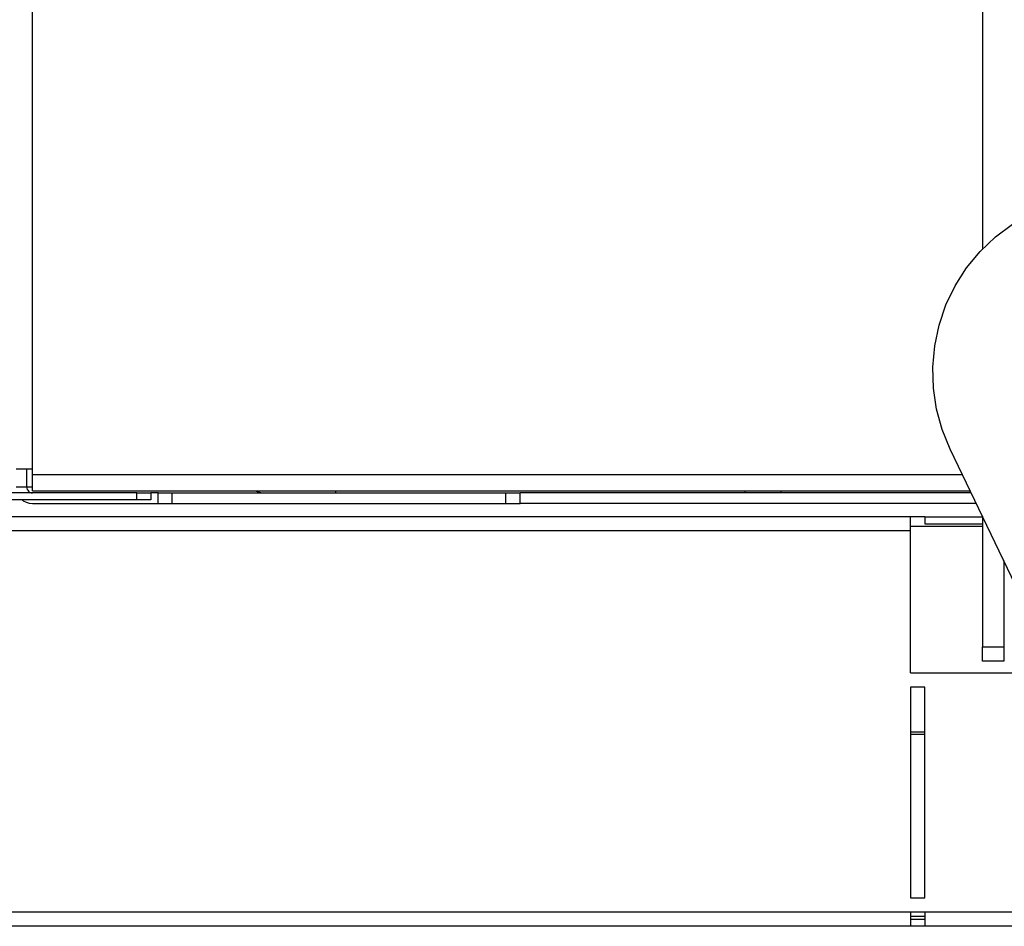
# Model space of a CAD drawing. Header units: millimetres. Extents: x 0 to 39025, y -31299 to 8400.
# Tile 84 of 256: x 15155 to 15294, y -27543 to -27415. Entities that reach past the tile are written whole.
import ezdxf

# ---------------------------------------------------------------- set-up
doc = ezdxf.new("R2010")
doc.units = ezdxf.units.MM

# ---------------------------------------------------------------- blocks, each defined once
blk = doc.blocks.new('Adapt 2 (spodaj)')
at = {"lineweight": 25}
for points in [[(971.8, 64.38), (971.8, 64.38), (971.8, 216.78), (971.8, 216.78)], [(1105.6, 212.98), (1105.6, 212.98), (1105.6, 95.34), (1105.6, 95.34)], [(1120.08, 27.62), (1120.08, 27.62), (1101.07, 67.16), (1101.07, 67.16)], [(971, 61.83), (971, 61.83), (971, 64.38), (971, 64.38)], [(971.8, 63.63), (971.8, 63.63), (971.8, 64.38), (971.8, 64.38)], [(971.8, 63.63), (971.8, 63.63), (1102.77, 63.63), (1102.77, 63.63)], [(986.5, 61.03), (986.5, 61.03), (954.11, 61.03), (954.11, 61.03)], [(971, 61.83), (971, 61.83), (969.5, 61.83), (969.5, 61.83)], [(971.8, 61.83), (971.8, 61.83), (971, 61.83), (971, 61.83)], [(971.8, 61.33), (971.8, 61.33), (1103.87, 61.33), (1103.87, 61.33)], [(986.5, 60.02), (986.5, 60.02), (986.5, 61.03), (986.5, 61.03)], [(986.5, 61.03), (986.5, 61.03), (988.5, 61.03), (988.5, 61.03)], [(988.5, 61.03), (988.5, 61.03), (988.5, 60.02), (988.5, 60.02)], [(989.5, 61.03), (989.5, 61.03), (988.5, 61.03), (988.5, 61.03)], [(989.5, 59.53), (989.5, 59.53), (989.5, 61.03), (989.5, 61.03)], [(989.5, 61.03), (989.5, 61.03), (991.5, 61.03), (991.5, 61.03)], [(991.5, 59.53), (991.5, 59.53), (991.5, 61.03), (991.5, 61.03)], [(991.5, 61.03), (991.5, 61.03), (1038.48, 61.03), (1038.48, 61.03)], [(1038.48, 59.53), (1038.48, 59.53), (1038.48, 61.03), (1038.48, 61.03)], [(1038.48, 61.03), (1038.48, 61.03), (1040.48, 61.03), (1040.48, 61.03)], [(1040.48, 59.53), (1040.48, 59.53), (1040.48, 61.03), (1040.48, 61.03)], [(1104.02, 61.03), (1104.02, 61.03), (1040.48, 61.03), (1040.48, 61.03)], [(986.5, 60.02), (986.5, 60.02), (952.5, 60.02), (952.5, 60.02)], [(988.5, 60.02), (988.5, 60.02), (986.5, 60.02), (986.5, 60.02)], [(971.8, 59.53), (971.8, 59.53), (989.5, 59.53), (989.5, 59.53)], [(989.5, 59.53), (989.5, 59.53), (991.5, 59.53), (991.5, 59.53)], [(991.5, 59.53), (991.5, 59.53), (1038.48, 59.53), (1038.48, 59.53)], [(1038.48, 59.53), (1038.48, 59.53), (1040.48, 59.53), (1040.48, 59.53)], [(1104.74, 59.53), (1104.74, 59.53), (1040.48, 59.53), (1040.48, 59.53)], [(1095.49, 57.66), (1095.49, 57.66), (959.49, 57.66), (959.49, 57.66)], [(1097.49, 57.65), (1097.49, 57.65), (1095.49, 57.65), (1095.49, 57.65)], [(1097.49, 57.66), (1097.49, 57.66), (1097.49, 56.66), (1097.49, 56.66)], [(1097.49, 57.66), (1097.49, 57.66), (1105.6, 57.66), (1105.6, 57.66)], [(1105.6, 57.74), (1105.6, 57.74), (1105.6, 39.33), (1105.6, 39.33)], [(1095.49, 55.66), (1095.49, 55.66), (959.49, 55.66), (959.49, 55.66)], [(1105.6, 56.27), (1105.6, 56.27), (1095.49, 56.27), (1095.49, 56.27)], [(1095.49, 35.66), (1095.49, 35.66), (1095.49, 55.66), (1095.49, 55.66)], [(1097.49, 56.66), (1097.49, 56.66), (1105.6, 56.66), (1105.6, 56.66)], [(1108.6, 51.5), (1108.6, 51.5), (1108.6, 39.33), (1108.6, 39.33)], [(1105.6, 39.33), (1105.6, 39.33), (1108.6, 39.33), (1108.6, 39.33)], [(1105.6, 37.33), (1105.6, 37.33), (1105.6, 39.33), (1105.6, 39.33)], [(1108.6, 39.33), (1108.6, 39.33), (1108.6, 37.33), (1108.6, 37.33)], [(1108.6, 37.33), (1108.6, 37.33), (1105.6, 37.33), (1105.6, 37.33)], [(1095.49, 35.66), (1095.49, 35.66), (1111.1, 35.66), (1111.1, 35.66)], [(1095.49, 33.66), (1095.49, 33.66), (1095.49, 3.98), (1095.49, 3.98)], [(1097.49, 33.66), (1097.49, 33.66), (1095.49, 33.66), (1095.49, 33.66)], [(1097.49, 3.98), (1097.49, 3.98), (1097.49, 33.66), (1097.49, 33.66)], [(1097.49, 27.32), (1097.49, 27.32), (1095.49, 27.32), (1095.49, 27.32)], [(1095.49, 27.04), (1095.49, 27.04), (1097.49, 27.04), (1097.49, 27.04)], [(1095.49, 3.98), (1095.49, 3.98), (1097.49, 3.98), (1097.49, 3.98)], [(1095.49, 1.98), (1095.49, 1.98), (959.49, 1.98), (959.49, 1.98)], [(1097.49, 1.98), (1097.49, 1.98), (1095.49, 1.98), (1095.49, 1.98)], [(1095.49, 1.4), (1095.49, 1.4), (1097.49, 1.4), (1097.49, 1.4)], [(1143.48, 1.98), (1143.48, 1.98), (1097.49, 1.98), (1097.49, 1.98)], [(1095.49, 0.98), (1095.49, 0.98), (1097.49, 0.98), (1097.49, 0.98)], [(1095.49, -0.02), (1095.49, -0.02), (959.49, -0.02), (959.49, -0.02)], [(1097.49, -0.02), (1097.49, -0.02), (1095.49, -0.02), (1095.49, -0.02)], [(1143.48, -0.02), (1143.48, -0.02), (1097.49, -0.02), (1097.49, -0.02)]]:
    blk.add_open_spline(points, degree=3, dxfattribs=at)
for points, knots in [([(1101.07, 67.16), (1101.07, 67.16), (1099.93, 69.93), (1099.93, 69.93), (1099.93, 69.93), (1099.14, 72.81), (1099.14, 72.81), (1099.14, 72.81), (1098.7, 75.77), (1098.7, 75.77), (1098.7, 75.77), (1098.61, 78.75), (1098.61, 78.75), (1098.61, 78.75), (1098.88, 81.73), (1098.88, 81.73), (1098.88, 81.73), (1099.5, 84.66), (1099.5, 84.66), (1099.5, 84.66), (1100.47, 87.49), (1100.47, 87.49), (1100.47, 87.49), (1101.77, 90.18), (1101.77, 90.18), (1101.77, 90.18), (1103.38, 92.7), (1103.38, 92.7), (1103.38, 92.7), (1105.28, 95.01), (1105.28, 95.01), (1105.28, 95.01), (1107.44, 97.07), (1107.44, 97.07), (1107.44, 97.07), (1109.83, 98.86), (1109.83, 98.86), (1109.83, 98.86), (1112.42, 100.35), (1112.42, 100.35), (1112.42, 100.35), (1115.17, 101.53), (1115.17, 101.53), (1115.17, 101.53), (1118.04, 102.37), (1118.04, 102.37), (1118.04, 102.37), (1120.99, 102.86), (1120.99, 102.86), (1120.99, 102.86), (1123.98, 102.99), (1123.98, 102.99), (1123.98, 102.99), (1126.96, 102.77), (1126.96, 102.77), (1126.96, 102.77), (1129.9, 102.19), (1129.9, 102.19), (1129.9, 102.19), (1132.74, 101.26), (1132.74, 101.26), (1132.74, 101.26), (1135.45, 100.01), (1135.45, 100.01), (1135.45, 100.01), (1137.99, 98.43), (1137.99, 98.43), (1137.99, 98.43), (1140.33, 96.57), (1140.33, 96.57), (1140.33, 96.57), (1142.43, 94.44), (1142.43, 94.44), (1142.43, 94.44), (1144.26, 92.07), (1144.26, 92.07), (1144.26, 92.07), (1145.79, 89.51), (1145.79, 89.51), (1145.79, 89.51), (1147, 86.78), (1147, 86.78), (1147, 86.78), (1147.89, 83.92), (1147.89, 83.92), (1147.89, 83.92), (1148.42, 80.98), (1148.42, 80.98), (1148.42, 80.98), (1148.6, 77.99), (1148.6, 77.99)], [0, 0, 0, 0, 1, 1, 1, 2, 2, 2, 3, 3, 3, 4, 4, 4, 5, 5, 5, 6, 6, 6, 7, 7, 7, 8, 8, 8, 9, 9, 9, 10, 10, 10, 11, 11, 11, 12, 12, 12, 13, 13, 13, 14, 14, 14, 15, 15, 15, 16, 16, 16, 17, 17, 17, 18, 18, 18, 19, 19, 19, 20, 20, 20, 21, 21, 21, 22, 22, 22, 23, 23, 23, 24, 24, 24, 25, 25, 25, 26, 26, 26, 27, 27, 27, 28, 28, 28, 29, 29, 29, 30, 30, 30, 30]), ([(971.8, 64.38), (971.8, 64.38), (971.35, 64.38), (971.35, 64.38), (971.35, 64.38), (970.92, 64.38), (970.92, 64.38), (970.92, 64.38), (970.52, 64.38), (970.52, 64.38), (970.52, 64.38), (970.17, 64.38), (970.17, 64.38), (970.17, 64.38), (969.89, 64.38), (969.89, 64.38), (969.89, 64.38), (969.67, 64.38), (969.67, 64.38), (969.67, 64.38), (969.54, 64.38), (969.54, 64.38), (969.54, 64.38), (969.5, 64.38), (969.5, 64.38)], [0, 0, 0, 0, 1, 1, 1, 2, 2, 2, 3, 3, 3, 4, 4, 4, 5, 5, 5, 6, 6, 6, 7, 7, 7, 8, 8, 8, 8]), ([(971.8, 61.33), (971.8, 61.33), (971.8, 61.37), (971.8, 61.37), (971.8, 61.37), (971.8, 61.5), (971.8, 61.5), (971.8, 61.5), (971.8, 61.71), (971.8, 61.71), (971.8, 61.71), (971.8, 62), (971.8, 62), (971.8, 62), (971.8, 62.35), (971.8, 62.35), (971.8, 62.35), (971.8, 62.74), (971.8, 62.74), (971.8, 62.74), (971.8, 63.18), (971.8, 63.18), (971.8, 63.18), (971.8, 63.63), (971.8, 63.63)], [0, 0, 0, 0, 1, 1, 1, 2, 2, 2, 3, 3, 3, 4, 4, 4, 5, 5, 5, 6, 6, 6, 7, 7, 7, 8, 8, 8, 8]), ([(971, 61.83), (971, 61.83), (971.02, 61.67), (971.02, 61.67), (971.02, 61.67), (971.06, 61.52), (971.06, 61.52), (971.06, 61.52), (971.14, 61.38), (971.14, 61.38), (971.14, 61.38), (971.23, 61.26), (971.23, 61.26), (971.23, 61.26), (971.35, 61.16), (971.35, 61.16), (971.35, 61.16), (971.49, 61.09), (971.49, 61.09), (971.49, 61.09), (971.64, 61.04), (971.64, 61.04), (971.64, 61.04), (971.8, 61.03), (971.8, 61.03)], [0, 0, 0, 0, 1, 1, 1, 2, 2, 2, 3, 3, 3, 4, 4, 4, 5, 5, 5, 6, 6, 6, 7, 7, 7, 8, 8, 8, 8]), ([(1003.19, 61.33), (1003.19, 61.33), (1003.33, 61.26), (1003.33, 61.26), (1003.33, 61.26), (1003.6, 61.16), (1003.6, 61.16), (1003.6, 61.16), (1003.91, 61.09), (1003.91, 61.09), (1003.91, 61.09), (1004.25, 61.04), (1004.25, 61.04), (1004.25, 61.04), (1004.6, 61.03), (1004.6, 61.03)], [0, 0, 0, 0, 1, 1, 1, 2, 2, 2, 3, 3, 3, 4, 4, 4, 5, 5, 5, 5]), ([(1014.5, 61.33), (1014.5, 61.33), (1014.5, 61.26), (1014.5, 61.26), (1014.5, 61.26), (1014.5, 61.16), (1014.5, 61.16), (1014.5, 61.16), (1014.5, 61.09), (1014.5, 61.09), (1014.5, 61.09), (1014.5, 61.04), (1014.5, 61.04), (1014.5, 61.04), (1014.5, 61.03), (1014.5, 61.03)], [0, 0, 0, 0, 1, 1, 1, 2, 2, 2, 3, 3, 3, 4, 4, 4, 5, 5, 5, 5]), ([(1072.2, 61.03), (1072.2, 61.03), (1072.2, 61.04), (1072.2, 61.04), (1072.2, 61.04), (1072.2, 61.09), (1072.2, 61.09), (1072.2, 61.09), (1072.2, 61.16), (1072.2, 61.16), (1072.2, 61.16), (1072.2, 61.26), (1072.2, 61.26), (1072.2, 61.26), (1072.2, 61.33), (1072.2, 61.33)], [0, 0, 0, 0, 1, 1, 1, 2, 2, 2, 3, 3, 3, 4, 4, 4, 5, 5, 5, 5]), ([(1077.2, 61.33), (1077.2, 61.33), (1077.2, 61.26), (1077.2, 61.26), (1077.2, 61.26), (1077.2, 61.16), (1077.2, 61.16), (1077.2, 61.16), (1077.2, 61.09), (1077.2, 61.09), (1077.2, 61.09), (1077.2, 61.04), (1077.2, 61.04), (1077.2, 61.04), (1077.2, 61.03), (1077.2, 61.03)], [0, 0, 0, 0, 1, 1, 1, 2, 2, 2, 3, 3, 3, 4, 4, 4, 5, 5, 5, 5]), ([(970.37, 60.02), (970.37, 60.02), (970.52, 59.92), (970.52, 59.92), (970.52, 59.92), (970.92, 59.7), (970.92, 59.7), (970.92, 59.7), (971.35, 59.57), (971.35, 59.57), (971.35, 59.57), (971.8, 59.53), (971.8, 59.53)], [0, 0, 0, 0, 1, 1, 1, 2, 2, 2, 3, 3, 3, 4, 4, 4, 4]), ([(1095.49, 55.66), (1095.49, 55.66), (1095.49, 56.05), (1095.49, 56.05), (1095.49, 56.05), (1095.49, 56.42), (1095.49, 56.42), (1095.49, 56.42), (1095.49, 56.77), (1095.49, 56.77), (1095.49, 56.77), (1095.49, 57.07), (1095.49, 57.07), (1095.49, 57.07), (1095.49, 57.32), (1095.49, 57.32), (1095.49, 57.32), (1095.49, 57.51), (1095.49, 57.51), (1095.49, 57.51), (1095.49, 57.62), (1095.49, 57.62), (1095.49, 57.62), (1095.49, 57.66), (1095.49, 57.66)], [0, 0, 0, 0, 1, 1, 1, 2, 2, 2, 3, 3, 3, 4, 4, 4, 5, 5, 5, 6, 6, 6, 7, 7, 7, 8, 8, 8, 8]), ([(1095.49, 1.98), (1095.49, 1.98), (1095.49, 1.59), (1095.49, 1.59), (1095.49, 1.59), (1095.49, 1.21), (1095.49, 1.21), (1095.49, 1.21), (1095.49, 0.86), (1095.49, 0.86), (1095.49, 0.86), (1095.49, 0.56), (1095.49, 0.56), (1095.49, 0.56), (1095.49, 0.31), (1095.49, 0.31), (1095.49, 0.31), (1095.49, 0.13), (1095.49, 0.13), (1095.49, 0.13), (1095.49, 0.01), (1095.49, 0.01), (1095.49, 0.01), (1095.49, -0.02), (1095.49, -0.02)], [0, 0, 0, 0, 1, 1, 1, 2, 2, 2, 3, 3, 3, 4, 4, 4, 5, 5, 5, 6, 6, 6, 7, 7, 7, 8, 8, 8, 8]), ([(1097.49, 1.98), (1097.49, 1.98), (1097.49, 1.59), (1097.49, 1.59), (1097.49, 1.59), (1097.49, 1.21), (1097.49, 1.21), (1097.49, 1.21), (1097.49, 0.86), (1097.49, 0.86), (1097.49, 0.86), (1097.49, 0.56), (1097.49, 0.56), (1097.49, 0.56), (1097.49, 0.31), (1097.49, 0.31), (1097.49, 0.31), (1097.49, 0.13), (1097.49, 0.13), (1097.49, 0.13), (1097.49, 0.01), (1097.49, 0.01), (1097.49, 0.01), (1097.49, -0.02), (1097.49, -0.02)], [0, 0, 0, 0, 1, 1, 1, 2, 2, 2, 3, 3, 3, 4, 4, 4, 5, 5, 5, 6, 6, 6, 7, 7, 7, 8, 8, 8, 8])]:
    blk.add_open_spline(points, degree=3, knots=knots, dxfattribs=at)

msp = doc.modelspace()

# ---------------------------------------------------------------- block references
at = {"color": 1}
msp.add_blockref('Adapt 2 (spodaj)', (14184.86, -27543), dxfattribs=at)

doc.saveas('drawing.dxf')
